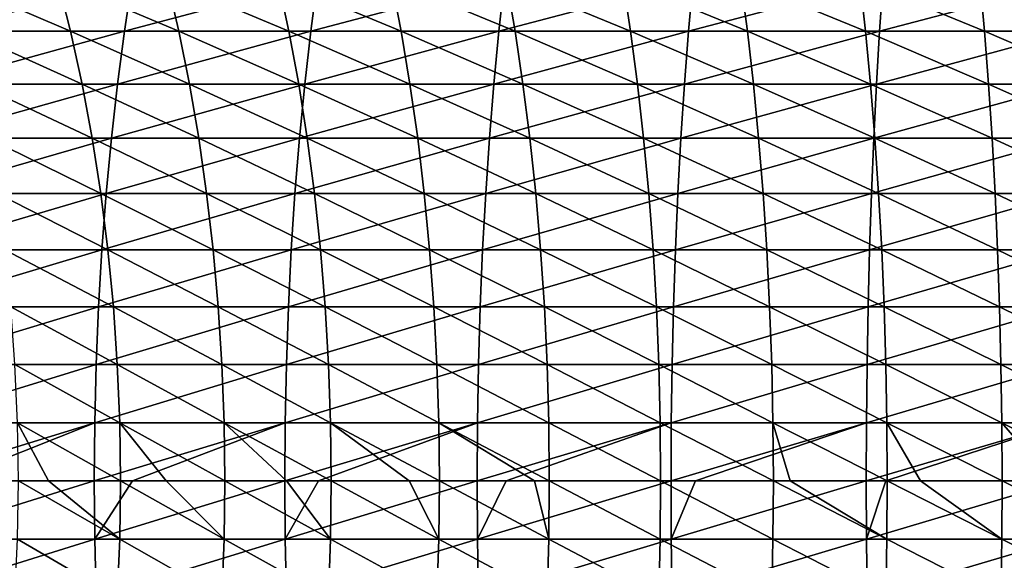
# Model space of a CAD drawing. Header units: metres. Extents: x -410 to 15, y -15 to 15.
# Tile 35 of 256: x -374.96 to -364.89, y -0.81 to 4.72. Entities that reach past the tile are written whole.
import ezdxf

# ---------------------------------------------------------------- set-up
doc = ezdxf.new("R2010")
doc.units = ezdxf.units.M
doc.layers.add('solid_508382', color=7, linetype='CONTINUOUS')

msp = doc.modelspace()

# ---------------------------------------------------------------- linework, layer by layer
at = {"layer": 'solid_508382'}
for points in [[(-375.776215, 4.600192, 159.934189), (-373.893097, 4.600192, 160.530365), (-373.81311, 5.125, 160.258926)], [(-375.685394, 5.125, 159.666183), (-375.776215, 4.600192, 159.934189), (-373.81311, 5.125, 160.258926)], [(-375.669647, 5.125, 140.265503), (-374.576752, 5.125, 140.873276), (-374.444214, 4.600192, 140.62326)], [(-375.527191, 4.600192, 140.021011), (-375.669647, 5.125, 140.265503), (-374.444214, 4.600192, 140.62326)], [(-374.576752, 5.125, 140.873276), (-373.460297, 5.125, 141.436661), (-373.337921, 4.600192, 141.181519)], [(-374.444214, 4.600192, 140.62326), (-374.576752, 5.125, 140.873276), (-373.337921, 4.600192, 141.181519)], [(-373.893097, 4.600192, 160.530365), (-371.987518, 4.600192, 161.050415), (-371.918518, 5.125, 160.775986)], [(-373.81311, 5.125, 160.258926), (-373.893097, 4.600192, 160.530365), (-371.918518, 5.125, 160.775986)], [(-373.460297, 5.125, 141.436661), (-372.322144, 5.125, 141.954727), (-372.210083, 4.600192, 141.69487)], [(-373.337921, 4.600192, 141.181519), (-373.460297, 5.125, 141.436661), (-372.210083, 4.600192, 141.69487)], [(-372.322144, 5.125, 141.954727), (-371.164062, 5.125, 142.426666), (-371.062561, 4.600192, 142.162521)], [(-372.210083, 4.600192, 141.69487), (-372.322144, 5.125, 141.954727), (-371.062561, 4.600192, 142.162521)], [(-371.987518, 4.600192, 161.050415), (-370.062622, 4.600192, 161.493484), (-370.0047, 5.125, 161.216507)], [(-371.918518, 5.125, 160.775986), (-371.987518, 4.600192, 161.050415), (-370.0047, 5.125, 161.216507)], [(-371.164062, 5.125, 142.426666), (-369.987976, 5.125, 142.8517), (-369.897156, 4.600192, 142.583679)], [(-371.062561, 4.600192, 142.162521), (-371.164062, 5.125, 142.426666), (-369.897156, 4.600192, 142.583679)], [(-370.062622, 4.600192, 161.493484), (-368.12149, 4.600192, 161.858887), (-368.074738, 5.125, 161.579788)], [(-370.0047, 5.125, 161.216507), (-370.062622, 4.600192, 161.493484), (-368.074738, 5.125, 161.579788)], [(-369.987976, 5.125, 142.8517), (-368.795776, 5.125, 143.229141), (-368.71579, 4.600192, 142.957703)], [(-369.897156, 4.600192, 142.583679), (-369.987976, 5.125, 142.8517), (-368.71579, 4.600192, 142.957703)], [(-368.795776, 5.125, 143.229141), (-367.589355, 5.125, 143.55838), (-367.520355, 4.600192, 143.283951)], [(-368.71579, 4.600192, 142.957703), (-368.795776, 5.125, 143.229141), (-367.520355, 4.600192, 143.283951)], [(-368.12149, 4.600192, 161.858887), (-366.167236, 4.600192, 162.145996), (-366.131714, 5.125, 161.865265)], [(-368.074738, 5.125, 161.579788), (-368.12149, 4.600192, 161.858887), (-366.131714, 5.125, 161.865265)], [(-367.589355, 5.125, 143.55838), (-366.370697, 5.125, 143.838898), (-366.312775, 4.600192, 143.561905)], [(-367.520355, 4.600192, 143.283951), (-367.589355, 5.125, 143.55838), (-366.312775, 4.600192, 143.561905)], [(-366.370697, 5.125, 143.838898), (-365.141754, 5.125, 144.070221), (-365.095001, 4.600192, 143.791138)], [(-366.312775, 4.600192, 143.561905), (-366.370697, 5.125, 143.838898), (-365.095001, 4.600192, 143.791138)], [(-366.167236, 4.600192, 162.145996), (-364.203003, 4.600192, 162.354385), (-364.178802, 5.125, 162.072449)], [(-366.131714, 5.125, 161.865265), (-366.167236, 4.600192, 162.145996), (-364.178802, 5.125, 162.072449)], [(-365.141754, 5.125, 144.070221), (-363.90448, 5.125, 144.251999), (-363.868988, 4.600192, 143.971268)], [(-365.095001, 4.600192, 143.791138), (-365.141754, 5.125, 144.070221), (-363.868988, 4.600192, 143.971268)], [(-375.857056, 4.059818, 160.172836), (-373.964294, 4.059818, 160.772079), (-373.893097, 4.600192, 160.530365)], [(-375.776215, 4.600192, 159.934189), (-375.857056, 4.059818, 160.172836), (-373.893097, 4.600192, 160.530365)], [(-375.527191, 4.600192, 140.021011), (-374.444214, 4.600192, 140.62326), (-374.326202, 4.059818, 140.40062)], [(-375.400299, 4.059818, 139.803299), (-375.527191, 4.600192, 140.021011), (-374.326202, 4.059818, 140.40062)], [(-374.444214, 4.600192, 140.62326), (-373.337921, 4.600192, 141.181519), (-373.228943, 4.059818, 140.954315)], [(-374.326202, 4.059818, 140.40062), (-374.444214, 4.600192, 140.62326), (-373.228943, 4.059818, 140.954315)], [(-373.964294, 4.059818, 160.772079), (-372.048981, 4.059818, 161.294785), (-371.987518, 4.600192, 161.050415)], [(-373.893097, 4.600192, 160.530365), (-373.964294, 4.059818, 160.772079), (-371.987518, 4.600192, 161.050415)], [(-373.337921, 4.600192, 141.181519), (-372.210083, 4.600192, 141.69487), (-372.110321, 4.059818, 141.463486)], [(-373.228943, 4.059818, 140.954315), (-373.337921, 4.600192, 141.181519), (-372.110321, 4.059818, 141.463486)], [(-372.210083, 4.600192, 141.69487), (-371.062561, 4.600192, 142.162521), (-370.972168, 4.059818, 141.927307)], [(-372.110321, 4.059818, 141.463486), (-372.210083, 4.600192, 141.69487), (-370.972168, 4.059818, 141.927307)], [(-372.048981, 4.059818, 161.294785), (-370.114197, 4.059818, 161.740128), (-370.062622, 4.600192, 161.493484)], [(-371.987518, 4.600192, 161.050415), (-372.048981, 4.059818, 161.294785), (-370.062622, 4.600192, 161.493484)], [(-371.062561, 4.600192, 142.162521), (-369.897156, 4.600192, 142.583679), (-369.816315, 4.059818, 142.345032)], [(-370.972168, 4.059818, 141.927307), (-371.062561, 4.600192, 142.162521), (-369.816315, 4.059818, 142.345032)], [(-370.114197, 4.059818, 161.740128), (-368.163116, 4.059818, 162.107407), (-368.12149, 4.600192, 161.858887)], [(-370.062622, 4.600192, 161.493484), (-370.114197, 4.059818, 161.740128), (-368.12149, 4.600192, 161.858887)], [(-369.897156, 4.600192, 142.583679), (-368.71579, 4.600192, 142.957703), (-368.644592, 4.059818, 142.715988)], [(-369.816315, 4.059818, 142.345032), (-369.897156, 4.600192, 142.583679), (-368.644592, 4.059818, 142.715988)], [(-368.71579, 4.600192, 142.957703), (-367.520355, 4.600192, 143.283951), (-367.458923, 4.059818, 143.039566)], [(-368.644592, 4.059818, 142.715988), (-368.71579, 4.600192, 142.957703), (-367.458923, 4.059818, 143.039566)], [(-368.163116, 4.059818, 162.107407), (-366.198822, 4.059818, 162.395996), (-366.167236, 4.600192, 162.145996)], [(-368.12149, 4.600192, 161.858887), (-368.163116, 4.059818, 162.107407), (-366.167236, 4.600192, 162.145996)], [(-367.520355, 4.600192, 143.283951), (-366.312775, 4.600192, 143.561905), (-366.2612, 4.059818, 143.315262)], [(-367.458923, 4.059818, 143.039566), (-367.520355, 4.600192, 143.283951), (-366.2612, 4.059818, 143.315262)], [(-366.312775, 4.600192, 143.561905), (-365.095001, 4.600192, 143.791138), (-365.053375, 4.059818, 143.542618)], [(-366.2612, 4.059818, 143.315262), (-366.312775, 4.600192, 143.561905), (-365.053375, 4.059818, 143.542618)], [(-366.198822, 4.059818, 162.395996), (-364.224548, 4.059818, 162.605438), (-364.203003, 4.600192, 162.354385)], [(-366.167236, 4.600192, 162.145996), (-366.198822, 4.059818, 162.395996), (-364.203003, 4.600192, 162.354385)], [(-365.095001, 4.600192, 143.791138), (-363.868988, 4.600192, 143.971268), (-363.837372, 4.059818, 143.721268)], [(-365.053375, 4.059818, 143.542618), (-365.095001, 4.600192, 143.791138), (-363.837372, 4.059818, 143.721268)], [(-375.927704, 3.505707, 160.381332), (-374.02652, 3.505707, 160.983231), (-373.964294, 4.059818, 160.772079)], [(-375.857056, 4.059818, 160.172836), (-375.927704, 3.505707, 160.381332), (-373.964294, 4.059818, 160.772079)], [(-375.400299, 4.059818, 139.803299), (-374.326202, 4.059818, 140.40062), (-374.223083, 3.505707, 140.206131)], [(-375.28949, 3.505707, 139.613098), (-375.400299, 4.059818, 139.803299), (-374.223083, 3.505707, 140.206131)], [(-374.326202, 4.059818, 140.40062), (-373.228943, 4.059818, 140.954315), (-373.133728, 3.505707, 140.755829)], [(-374.223083, 3.505707, 140.206131), (-374.326202, 4.059818, 140.40062), (-373.133728, 3.505707, 140.755829)], [(-374.02652, 3.505707, 160.983231), (-372.102661, 3.505707, 161.50827), (-372.048981, 4.059818, 161.294785)], [(-373.964294, 4.059818, 160.772079), (-374.02652, 3.505707, 160.983231), (-372.048981, 4.059818, 161.294785)], [(-373.228943, 4.059818, 140.954315), (-372.110321, 4.059818, 141.463486), (-372.023193, 3.505707, 141.261337)], [(-373.133728, 3.505707, 140.755829), (-373.228943, 4.059818, 140.954315), (-372.023193, 3.505707, 141.261337)], [(-372.110321, 4.059818, 141.463486), (-370.972168, 4.059818, 141.927307), (-370.893219, 3.505707, 141.721817)], [(-372.023193, 3.505707, 141.261337), (-372.110321, 4.059818, 141.463486), (-370.893219, 3.505707, 141.721817)], [(-372.102661, 3.505707, 161.50827), (-370.159271, 3.505707, 161.955612), (-370.114197, 4.059818, 161.740128)], [(-372.048981, 4.059818, 161.294785), (-372.102661, 3.505707, 161.50827), (-370.114197, 4.059818, 161.740128)], [(-370.972168, 4.059818, 141.927307), (-369.816315, 4.059818, 142.345032), (-369.745667, 3.505707, 142.136536)], [(-370.893219, 3.505707, 141.721817), (-370.972168, 4.059818, 141.927307), (-369.745667, 3.505707, 142.136536)], [(-370.159271, 3.505707, 161.955612), (-368.199463, 3.505707, 162.324509), (-368.163116, 4.059818, 162.107407)], [(-370.114197, 4.059818, 161.740128), (-370.159271, 3.505707, 161.955612), (-368.163116, 4.059818, 162.107407)], [(-369.816315, 4.059818, 142.345032), (-368.644592, 4.059818, 142.715988), (-368.582367, 3.505707, 142.504822)], [(-369.745667, 3.505707, 142.136536), (-369.816315, 4.059818, 142.345032), (-368.582367, 3.505707, 142.504822)], [(-368.644592, 4.059818, 142.715988), (-367.458923, 4.059818, 143.039566), (-367.405243, 3.505707, 142.82608)], [(-368.582367, 3.505707, 142.504822), (-368.644592, 4.059818, 142.715988), (-367.405243, 3.505707, 142.82608)], [(-368.199463, 3.505707, 162.324509), (-366.22644, 3.505707, 162.61438), (-366.198822, 4.059818, 162.395996)], [(-368.163116, 4.059818, 162.107407), (-368.199463, 3.505707, 162.324509), (-366.198822, 4.059818, 162.395996)], [(-367.458923, 4.059818, 143.039566), (-366.2612, 4.059818, 143.315262), (-366.216125, 3.505707, 143.099792)], [(-367.405243, 3.505707, 142.82608), (-367.458923, 4.059818, 143.039566), (-366.216125, 3.505707, 143.099792)], [(-366.2612, 4.059818, 143.315262), (-365.053375, 4.059818, 143.542618), (-365.016998, 3.505707, 143.325516)], [(-366.216125, 3.505707, 143.099792), (-366.2612, 4.059818, 143.315262), (-365.016998, 3.505707, 143.325516)], [(-366.22644, 3.505707, 162.61438), (-364.243378, 3.505707, 162.824768), (-364.224548, 4.059818, 162.605438)], [(-366.198822, 4.059818, 162.395996), (-366.22644, 3.505707, 162.61438), (-364.224548, 4.059818, 162.605438)], [(-365.053375, 4.059818, 143.542618), (-363.837372, 4.059818, 143.721268), (-363.809753, 3.505707, 143.502884)], [(-365.016998, 3.505707, 143.325516), (-365.053375, 4.059818, 143.542618), (-363.809753, 3.505707, 143.502884)], [(-375.987885, 2.939733, 160.55896), (-374.079498, 2.939733, 161.163132), (-374.02652, 3.505707, 160.983231)], [(-375.927704, 3.505707, 160.381332), (-375.987885, 2.939733, 160.55896), (-374.02652, 3.505707, 160.983231)], [(-375.28949, 3.505707, 139.613098), (-374.223083, 3.505707, 140.206131), (-374.135254, 2.939733, 140.040421)], [(-375.195068, 2.939733, 139.451065), (-375.28949, 3.505707, 139.613098), (-374.135254, 2.939733, 140.040421)], [(-374.223083, 3.505707, 140.206131), (-373.133728, 3.505707, 140.755829), (-373.052643, 2.939733, 140.586746)], [(-374.135254, 2.939733, 140.040421), (-374.223083, 3.505707, 140.206131), (-373.052643, 2.939733, 140.586746)], [(-374.079498, 2.939733, 161.163132), (-372.148376, 2.939733, 161.690155), (-372.102661, 3.505707, 161.50827)], [(-374.02652, 3.505707, 160.983231), (-374.079498, 2.939733, 161.163132), (-372.102661, 3.505707, 161.50827)], [(-373.133728, 3.505707, 140.755829), (-372.023193, 3.505707, 141.261337), (-371.948944, 2.939733, 141.089127)], [(-373.052643, 2.939733, 140.586746), (-373.133728, 3.505707, 140.755829), (-371.948944, 2.939733, 141.089127)], [(-372.148376, 2.939733, 161.690155), (-370.197662, 2.939733, 162.139175), (-370.159271, 3.505707, 161.955612)], [(-372.102661, 3.505707, 161.50827), (-372.148376, 2.939733, 161.690155), (-370.159271, 3.505707, 161.955612)], [(-372.023193, 3.505707, 141.261337), (-370.893219, 3.505707, 141.721817), (-370.825928, 2.939733, 141.546768)], [(-371.948944, 2.939733, 141.089127), (-372.023193, 3.505707, 141.261337), (-370.825928, 2.939733, 141.546768)], [(-370.893219, 3.505707, 141.721817), (-369.745667, 3.505707, 142.136536), (-369.685486, 2.939733, 141.958923)], [(-370.825928, 2.939733, 141.546768), (-370.893219, 3.505707, 141.721817), (-369.685486, 2.939733, 141.958923)], [(-370.197662, 2.939733, 162.139175), (-368.230469, 2.939733, 162.509476), (-368.199463, 3.505707, 162.324509)], [(-370.159271, 3.505707, 161.955612), (-370.197662, 2.939733, 162.139175), (-368.199463, 3.505707, 162.324509)], [(-369.745667, 3.505707, 142.136536), (-368.582367, 3.505707, 142.504822), (-368.529358, 2.939733, 142.324936)], [(-369.685486, 2.939733, 141.958923), (-369.745667, 3.505707, 142.136536), (-368.529358, 2.939733, 142.324936)], [(-368.582367, 3.505707, 142.504822), (-367.405243, 3.505707, 142.82608), (-367.359497, 2.939733, 142.644196)], [(-368.529358, 2.939733, 142.324936), (-368.582367, 3.505707, 142.504822), (-367.359497, 2.939733, 142.644196)], [(-368.230469, 2.939733, 162.509476), (-366.249969, 2.939733, 162.800446), (-366.22644, 3.505707, 162.61438)], [(-368.199463, 3.505707, 162.324509), (-368.230469, 2.939733, 162.509476), (-366.22644, 3.505707, 162.61438)], [(-367.405243, 3.505707, 142.82608), (-366.216125, 3.505707, 143.099792), (-366.177734, 2.939733, 142.916214)], [(-367.359497, 2.939733, 142.644196), (-367.405243, 3.505707, 142.82608), (-366.177734, 2.939733, 142.916214)], [(-366.249969, 2.939733, 162.800446), (-364.259399, 2.939733, 163.011627), (-364.243378, 3.505707, 162.824768)], [(-366.22644, 3.505707, 162.61438), (-366.249969, 2.939733, 162.800446), (-364.243378, 3.505707, 162.824768)], [(-366.216125, 3.505707, 143.099792), (-365.016998, 3.505707, 143.325516), (-364.986023, 2.939733, 143.140549)], [(-366.177734, 2.939733, 142.916214), (-366.216125, 3.505707, 143.099792), (-364.986023, 2.939733, 143.140549)], [(-365.016998, 3.505707, 143.325516), (-363.809753, 3.505707, 143.502884), (-363.786224, 2.939733, 143.316818)], [(-364.986023, 2.939733, 143.140549), (-365.016998, 3.505707, 143.325516), (-363.786224, 2.939733, 143.316818)], [(-376.037415, 2.363813, 160.705109), (-374.123108, 2.363813, 161.311157), (-374.079498, 2.939733, 161.163132)], [(-375.987885, 2.939733, 160.55896), (-376.037415, 2.363813, 160.705109), (-374.079498, 2.939733, 161.163132)], [(-375.195068, 2.939733, 139.451065), (-374.135254, 2.939733, 140.040421), (-374.062988, 2.363813, 139.904083)], [(-375.117371, 2.363813, 139.317734), (-375.195068, 2.939733, 139.451065), (-374.062988, 2.363813, 139.904083)], [(-374.135254, 2.939733, 140.040421), (-373.052643, 2.939733, 140.586746), (-372.985901, 2.363813, 140.447601)], [(-374.062988, 2.363813, 139.904083), (-374.135254, 2.939733, 140.040421), (-372.985901, 2.363813, 140.447601)], [(-374.123108, 2.363813, 161.311157), (-372.186005, 2.363813, 161.839813), (-372.148376, 2.939733, 161.690155)], [(-374.079498, 2.939733, 161.163132), (-374.123108, 2.363813, 161.311157), (-372.148376, 2.939733, 161.690155)], [(-373.052643, 2.939733, 140.586746), (-371.948944, 2.939733, 141.089127), (-371.887848, 2.363813, 140.947418)], [(-372.985901, 2.363813, 140.447601), (-373.052643, 2.939733, 140.586746), (-371.887848, 2.363813, 140.947418)], [(-372.186005, 2.363813, 161.839813), (-370.229248, 2.363813, 162.290222), (-370.197662, 2.939733, 162.139175)], [(-372.148376, 2.939733, 161.690155), (-372.186005, 2.363813, 161.839813), (-370.197662, 2.939733, 162.139175)], [(-371.948944, 2.939733, 141.089127), (-370.825928, 2.939733, 141.546768), (-370.770599, 2.363813, 141.40271)], [(-371.887848, 2.363813, 140.947418), (-371.948944, 2.939733, 141.089127), (-370.770599, 2.363813, 141.40271)], [(-370.825928, 2.939733, 141.546768), (-369.685486, 2.939733, 141.958923), (-369.635956, 2.363813, 141.812759)], [(-370.770599, 2.363813, 141.40271), (-370.825928, 2.939733, 141.546768), (-369.635956, 2.363813, 141.812759)], [(-370.229248, 2.363813, 162.290222), (-368.255951, 2.363813, 162.661667), (-368.230469, 2.939733, 162.509476)], [(-370.197662, 2.939733, 162.139175), (-370.229248, 2.363813, 162.290222), (-368.230469, 2.939733, 162.509476)], [(-369.685486, 2.939733, 141.958923), (-368.529358, 2.939733, 142.324936), (-368.485748, 2.363813, 142.176895)], [(-369.635956, 2.363813, 141.812759), (-369.685486, 2.939733, 141.958923), (-368.485748, 2.363813, 142.176895)], [(-368.529358, 2.939733, 142.324936), (-367.359497, 2.939733, 142.644196), (-367.321869, 2.363813, 142.494537)], [(-368.485748, 2.363813, 142.176895), (-368.529358, 2.939733, 142.324936), (-367.321869, 2.363813, 142.494537)], [(-368.255951, 2.363813, 162.661667), (-366.269348, 2.363813, 162.953537), (-366.249969, 2.939733, 162.800446)], [(-368.230469, 2.939733, 162.509476), (-368.255951, 2.363813, 162.661667), (-366.249969, 2.939733, 162.800446)], [(-367.359497, 2.939733, 142.644196), (-366.177734, 2.939733, 142.916214), (-366.146149, 2.363813, 142.765167)], [(-367.321869, 2.363813, 142.494537), (-367.359497, 2.939733, 142.644196), (-366.146149, 2.363813, 142.765167)], [(-366.269348, 2.363813, 162.953537), (-364.272583, 2.363813, 163.165375), (-364.259399, 2.939733, 163.011627)], [(-366.249969, 2.939733, 162.800446), (-366.269348, 2.363813, 162.953537), (-364.259399, 2.939733, 163.011627)], [(-366.177734, 2.939733, 142.916214), (-364.986023, 2.939733, 143.140549), (-364.96051, 2.363813, 142.988342)], [(-366.146149, 2.363813, 142.765167), (-366.177734, 2.939733, 142.916214), (-364.96051, 2.363813, 142.988342)], [(-364.986023, 2.939733, 143.140549), (-363.786224, 2.939733, 143.316818), (-363.766876, 2.363813, 143.163712)], [(-364.96051, 2.363813, 142.988342), (-364.986023, 2.939733, 143.140549), (-363.766876, 2.363813, 143.163712)], [(-376.076111, 1.779894, 160.819305), (-374.157196, 1.779894, 161.426819), (-374.123108, 2.363813, 161.311157)], [(-376.037415, 2.363813, 160.705109), (-376.076111, 1.779894, 160.819305), (-374.123108, 2.363813, 161.311157)], [(-375.117371, 2.363813, 139.317734), (-374.062988, 2.363813, 139.904083), (-374.0065, 1.779894, 139.797546)], [(-375.056671, 1.779894, 139.213547), (-375.117371, 2.363813, 139.317734), (-374.0065, 1.779894, 139.797546)], [(-374.157196, 1.779894, 161.426819), (-372.215424, 1.779894, 161.956741), (-372.186005, 2.363813, 161.839813)], [(-374.123108, 2.363813, 161.311157), (-374.157196, 1.779894, 161.426819), (-372.186005, 2.363813, 161.839813)], [(-374.062988, 2.363813, 139.904083), (-372.985901, 2.363813, 140.447601), (-372.933746, 1.779894, 140.338882)], [(-374.0065, 1.779894, 139.797546), (-374.062988, 2.363813, 139.904083), (-372.933746, 1.779894, 140.338882)], [(-372.985901, 2.363813, 140.447601), (-371.887848, 2.363813, 140.947418), (-371.840088, 1.779894, 140.8367)], [(-372.933746, 1.779894, 140.338882), (-372.985901, 2.363813, 140.447601), (-371.840088, 1.779894, 140.8367)], [(-372.215424, 1.779894, 161.956741), (-370.253937, 1.779894, 162.408249), (-370.229248, 2.363813, 162.290222)], [(-372.186005, 2.363813, 161.839813), (-372.215424, 1.779894, 161.956741), (-370.229248, 2.363813, 162.290222)], [(-371.887848, 2.363813, 140.947418), (-370.770599, 2.363813, 141.40271), (-370.727325, 1.779894, 141.290161)], [(-371.840088, 1.779894, 140.8367), (-371.887848, 2.363813, 140.947418), (-370.727325, 1.779894, 141.290161)], [(-370.770599, 2.363813, 141.40271), (-369.635956, 2.363813, 141.812759), (-369.59726, 1.779894, 141.698578)], [(-370.727325, 1.779894, 141.290161), (-370.770599, 2.363813, 141.40271), (-369.59726, 1.779894, 141.698578)], [(-370.253937, 1.779894, 162.408249), (-368.275879, 1.779894, 162.780579), (-368.255951, 2.363813, 162.661667)], [(-370.229248, 2.363813, 162.290222), (-370.253937, 1.779894, 162.408249), (-368.255951, 2.363813, 162.661667)], [(-369.635956, 2.363813, 141.812759), (-368.485748, 2.363813, 142.176895), (-368.451691, 1.779894, 142.061249)], [(-369.59726, 1.779894, 141.698578), (-369.635956, 2.363813, 141.812759), (-368.451691, 1.779894, 142.061249)], [(-368.485748, 2.363813, 142.176895), (-367.321869, 2.363813, 142.494537), (-367.29248, 1.779894, 142.377609)], [(-368.451691, 1.779894, 142.061249), (-368.485748, 2.363813, 142.176895), (-367.29248, 1.779894, 142.377609)], [(-368.275879, 1.779894, 162.780579), (-366.284454, 1.779894, 163.073166), (-366.269348, 2.363813, 162.953537)], [(-368.255951, 2.363813, 162.661667), (-368.275879, 1.779894, 162.780579), (-366.269348, 2.363813, 162.953537)], [(-367.321869, 2.363813, 142.494537), (-366.146149, 2.363813, 142.765167), (-366.12149, 1.779894, 142.647156)], [(-367.29248, 1.779894, 142.377609), (-367.321869, 2.363813, 142.494537), (-366.12149, 1.779894, 142.647156)], [(-366.284454, 1.779894, 163.073166), (-364.282898, 1.779894, 163.285507), (-364.272583, 2.363813, 163.165375)], [(-366.269348, 2.363813, 162.953537), (-366.284454, 1.779894, 163.073166), (-364.272583, 2.363813, 163.165375)], [(-366.146149, 2.363813, 142.765167), (-364.96051, 2.363813, 142.988342), (-364.940613, 1.779894, 142.869431)], [(-366.12149, 1.779894, 142.647156), (-366.146149, 2.363813, 142.765167), (-364.940613, 1.779894, 142.869431)], [(-364.96051, 2.363813, 142.988342), (-363.766876, 2.363813, 143.163712), (-363.75174, 1.779894, 143.044098)], [(-364.940613, 1.779894, 142.869431), (-364.96051, 2.363813, 142.988342), (-363.75174, 1.779894, 143.044098)], [(-376.103851, 1.189952, 160.901138), (-374.18161, 1.189952, 161.509705), (-374.157196, 1.779894, 161.426819)], [(-376.076111, 1.779894, 160.819305), (-376.103851, 1.189952, 160.901138), (-374.157196, 1.779894, 161.426819)], [(-375.056671, 1.779894, 139.213547), (-374.0065, 1.779894, 139.797546), (-373.966034, 1.189952, 139.721207)], [(-375.013153, 1.189952, 139.138885), (-375.056671, 1.779894, 139.213547), (-373.966034, 1.189952, 139.721207)], [(-374.18161, 1.189952, 161.509705), (-372.236481, 1.189952, 162.040558), (-372.215424, 1.779894, 161.956741)], [(-374.157196, 1.779894, 161.426819), (-374.18161, 1.189952, 161.509705), (-372.215424, 1.779894, 161.956741)], [(-374.0065, 1.779894, 139.797546), (-372.933746, 1.779894, 140.338882), (-372.896362, 1.189952, 140.260971)], [(-373.966034, 1.189952, 139.721207), (-374.0065, 1.779894, 139.797546), (-372.896362, 1.189952, 140.260971)], [(-372.933746, 1.779894, 140.338882), (-371.840088, 1.779894, 140.8367), (-371.805878, 1.189952, 140.757339)], [(-372.896362, 1.189952, 140.260971), (-372.933746, 1.779894, 140.338882), (-371.805878, 1.189952, 140.757339)], [(-372.236481, 1.189952, 162.040558), (-370.271606, 1.189952, 162.492828), (-370.253937, 1.779894, 162.408249)], [(-372.215424, 1.779894, 161.956741), (-372.236481, 1.189952, 162.040558), (-370.253937, 1.779894, 162.408249)], [(-371.840088, 1.779894, 140.8367), (-370.727325, 1.779894, 141.290161), (-370.69635, 1.189952, 141.209503)], [(-371.805878, 1.189952, 140.757339), (-371.840088, 1.779894, 140.8367), (-370.69635, 1.189952, 141.209503)], [(-370.727325, 1.779894, 141.290161), (-369.59726, 1.779894, 141.698578), (-369.569519, 1.189952, 141.61673)], [(-370.69635, 1.189952, 141.209503), (-370.727325, 1.779894, 141.290161), (-369.569519, 1.189952, 141.61673)], [(-370.271606, 1.189952, 162.492828), (-368.290161, 1.189952, 162.865814), (-368.275879, 1.779894, 162.780579)], [(-370.253937, 1.779894, 162.408249), (-370.271606, 1.189952, 162.492828), (-368.275879, 1.779894, 162.780579)], [(-369.59726, 1.779894, 141.698578), (-368.451691, 1.779894, 142.061249), (-368.427277, 1.189952, 141.978363)], [(-369.569519, 1.189952, 141.61673), (-369.59726, 1.779894, 141.698578), (-368.427277, 1.189952, 141.978363)], [(-368.451691, 1.779894, 142.061249), (-367.29248, 1.779894, 142.377609), (-367.271393, 1.189952, 142.293808)], [(-368.427277, 1.189952, 141.978363), (-368.451691, 1.779894, 142.061249), (-367.271393, 1.189952, 142.293808)], [(-368.290161, 1.189952, 162.865814), (-366.295319, 1.189952, 163.15889), (-366.284454, 1.779894, 163.073166)], [(-368.275879, 1.779894, 162.780579), (-368.290161, 1.189952, 162.865814), (-366.284454, 1.779894, 163.073166)], [(-367.29248, 1.779894, 142.377609), (-366.12149, 1.779894, 142.647156), (-366.10379, 1.189952, 142.562576)], [(-367.271393, 1.189952, 142.293808), (-367.29248, 1.779894, 142.377609), (-366.10379, 1.189952, 142.562576)], [(-366.295319, 1.189952, 163.15889), (-364.290283, 1.189952, 163.371597), (-364.282898, 1.779894, 163.285507)], [(-366.284454, 1.779894, 163.073166), (-366.295319, 1.189952, 163.15889), (-364.282898, 1.779894, 163.285507)], [(-366.12149, 1.779894, 142.647156), (-364.940613, 1.779894, 142.869431), (-364.926331, 1.189952, 142.78421)], [(-366.10379, 1.189952, 142.562576), (-366.12149, 1.779894, 142.647156), (-364.926331, 1.189952, 142.78421)], [(-364.940613, 1.779894, 142.869431), (-363.75174, 1.779894, 143.044098), (-363.740906, 1.189952, 142.958374)], [(-364.926331, 1.189952, 142.78421), (-364.940613, 1.779894, 142.869431), (-363.740906, 1.189952, 142.958374)], [(-376.120514, 0.595985, 160.950363), (-374.196289, 0.595985, 161.559555), (-374.18161, 1.189952, 161.509705)], [(-376.103851, 1.189952, 160.901138), (-376.120514, 0.595985, 160.950363), (-374.18161, 1.189952, 161.509705)], [(-375.013153, 1.189952, 139.138885), (-373.966034, 1.189952, 139.721207), (-373.941711, 0.595985, 139.675293)], [(-374.987, 0.595985, 139.093994), (-375.013153, 1.189952, 139.138885), (-373.941711, 0.595985, 139.675293)], [(-374.196289, 0.595985, 161.559555), (-372.249176, 0.595985, 162.090942), (-372.236481, 1.189952, 162.040558)], [(-374.18161, 1.189952, 161.509705), (-374.196289, 0.595985, 161.559555), (-372.236481, 1.189952, 162.040558)], [(-373.966034, 1.189952, 139.721207), (-372.896362, 1.189952, 140.260971), (-372.873901, 0.595985, 140.214127)], [(-373.941711, 0.595985, 139.675293), (-373.966034, 1.189952, 139.721207), (-372.873901, 0.595985, 140.214127)], [(-372.896362, 1.189952, 140.260971), (-371.805878, 1.189952, 140.757339), (-371.785309, 0.595985, 140.709625)], [(-372.873901, 0.595985, 140.214127), (-372.896362, 1.189952, 140.260971), (-371.785309, 0.595985, 140.709625)], [(-372.249176, 0.595985, 162.090942), (-370.282257, 0.595985, 162.543701), (-370.271606, 1.189952, 162.492828)], [(-372.236481, 1.189952, 162.040558), (-372.249176, 0.595985, 162.090942), (-370.271606, 1.189952, 162.492828)], [(-371.805878, 1.189952, 140.757339), (-370.69635, 1.189952, 141.209503), (-370.677704, 0.595985, 141.160995)], [(-371.785309, 0.595985, 140.709625), (-371.805878, 1.189952, 140.757339), (-370.677704, 0.595985, 141.160995)], [(-370.69635, 1.189952, 141.209503), (-369.569519, 1.189952, 141.61673), (-369.552856, 0.595985, 141.567505)], [(-370.677704, 0.595985, 141.160995), (-370.69635, 1.189952, 141.209503), (-369.552856, 0.595985, 141.567505)], [(-370.282257, 0.595985, 162.543701), (-368.298737, 0.595985, 162.917068), (-368.290161, 1.189952, 162.865814)], [(-370.271606, 1.189952, 162.492828), (-370.282257, 0.595985, 162.543701), (-368.290161, 1.189952, 162.865814)], [(-369.569519, 1.189952, 141.61673), (-368.427277, 1.189952, 141.978363), (-368.412567, 0.595985, 141.928513)], [(-369.552856, 0.595985, 141.567505), (-369.569519, 1.189952, 141.61673), (-368.412567, 0.595985, 141.928513)], [(-368.427277, 1.189952, 141.978363), (-367.271393, 1.189952, 142.293808), (-367.258728, 0.595985, 142.243408)], [(-368.412567, 0.595985, 141.928513), (-368.427277, 1.189952, 141.978363), (-367.258728, 0.595985, 142.243408)], [(-368.298737, 0.595985, 162.917068), (-366.301819, 0.595985, 163.210449), (-366.295319, 1.189952, 163.15889)], [(-368.290161, 1.189952, 162.865814), (-368.298737, 0.595985, 162.917068), (-366.295319, 1.189952, 163.15889)], [(-367.271393, 1.189952, 142.293808), (-366.10379, 1.189952, 142.562576), (-366.09314, 0.595985, 142.511703)], [(-367.258728, 0.595985, 142.243408), (-367.271393, 1.189952, 142.293808), (-366.09314, 0.595985, 142.511703)], [(-366.301819, 0.595985, 163.210449), (-364.294739, 0.595985, 163.42337), (-364.290283, 1.189952, 163.371597)], [(-366.295319, 1.189952, 163.15889), (-366.301819, 0.595985, 163.210449), (-364.290283, 1.189952, 163.371597)], [(-366.10379, 1.189952, 142.562576), (-364.926331, 1.189952, 142.78421), (-364.917755, 0.595985, 142.732956)], [(-366.09314, 0.595985, 142.511703), (-366.10379, 1.189952, 142.562576), (-364.917755, 0.595985, 142.732956)], [(-364.926331, 1.189952, 142.78421), (-363.740906, 1.189952, 142.958374), (-363.734406, 0.595985, 142.906815)], [(-364.917755, 0.595985, 142.732956), (-364.926331, 1.189952, 142.78421), (-363.734406, 0.595985, 142.906815)], [(-376.126099, 0, 160.966782), (-375.690765, 0, 161.112076), (-374.196289, 0.595985, 161.559555)], [(-376.120514, 0.595985, 160.950363), (-376.126099, 0, 160.966782), (-374.196289, 0.595985, 161.559555)], [(-375.690765, 0, 161.112076), (-374.201202, 0, 161.576187), (-374.196289, 0.595985, 161.559555)], [(-374.987, 0.595985, 139.093994), (-373.941711, 0.595985, 139.675293), (-373.933563, 0, 139.659958)], [(-374.668976, 0, 139.25676), (-374.987, 0.595985, 139.093994), (-373.933563, 0, 139.659958)], [(-374.668976, 0, 139.25676), (-374.978271, 0, 139.07901), (-374.987, 0.595985, 139.093994)], [(-374.201202, 0, 161.576187), (-373.809662, 0, 161.689819), (-372.249176, 0.595985, 162.090942)], [(-374.196289, 0.595985, 161.559555), (-374.201202, 0, 161.576187), (-372.249176, 0.595985, 162.090942)], [(-373.941711, 0.595985, 139.675293), (-372.873901, 0.595985, 140.214127), (-372.866394, 0, 140.198486)], [(-373.466553, 0, 139.902267), (-373.941711, 0.595985, 139.675293), (-372.866394, 0, 140.198486)], [(-373.466553, 0, 139.902267), (-373.933563, 0, 139.659958), (-373.941711, 0.595985, 139.675293)], [(-373.809662, 0, 161.689819), (-372.253387, 0, 162.107758), (-372.249176, 0.595985, 162.090942)], [(-372.873901, 0.595985, 140.214127), (-371.785309, 0.595985, 140.709625), (-371.778442, 0, 140.693695)], [(-372.235779, 0, 140.491943), (-372.873901, 0.595985, 140.214127), (-371.778442, 0, 140.693695)], [(-372.235779, 0, 140.491943), (-372.866394, 0, 140.198486), (-372.873901, 0.595985, 140.214127)], [(-372.253387, 0, 162.107758), (-371.907349, 0, 162.193466), (-370.282257, 0.595985, 162.543701)], [(-372.249176, 0.595985, 162.090942), (-372.253387, 0, 162.107758), (-370.282257, 0.595985, 162.543701)], [(-371.907349, 0, 162.193466), (-370.285797, 0, 162.560669), (-370.282257, 0.595985, 162.543701)], [(-371.785309, 0.595985, 140.709625), (-370.677704, 0.595985, 141.160995), (-370.671478, 0, 141.144806)], [(-370.979279, 0, 141.024567), (-371.785309, 0.595985, 140.709625), (-370.671478, 0, 141.144806)], [(-370.979279, 0, 141.024567), (-371.778442, 0, 140.693695), (-371.785309, 0.595985, 140.709625)], [(-370.677704, 0.595985, 141.160995), (-369.552856, 0.595985, 141.567505), (-369.547272, 0, 141.551086)], [(-369.699677, 0, 141.498993), (-370.677704, 0.595985, 141.160995), (-369.547272, 0, 141.551086)], [(-369.699677, 0, 141.498993), (-370.671478, 0, 141.144806), (-370.677704, 0.595985, 141.160995)], [(-370.285797, 0, 162.560669), (-369.986786, 0, 162.622253), (-368.298737, 0.595985, 162.917068)], [(-370.282257, 0.595985, 162.543701), (-370.285797, 0, 162.560669), (-368.298737, 0.595985, 162.917068)], [(-369.986786, 0, 162.622253), (-368.301605, 0, 162.934158), (-368.298737, 0.595985, 162.917068)], [(-369.552856, 0.595985, 141.567505), (-368.412567, 0.595985, 141.928513), (-368.407684, 0, 141.91188)], [(-369.547272, 0, 141.551086), (-369.552856, 0.595985, 141.567505), (-368.407684, 0, 141.91188)], [(-368.412567, 0.595985, 141.928513), (-367.258728, 0.595985, 142.243408), (-367.254486, 0, 142.226593)], [(-368.407684, 0, 141.91188), (-368.412567, 0.595985, 141.928513), (-367.254486, 0, 142.226593)], [(-368.301605, 0, 162.934158), (-368.050934, 0, 162.97551), (-366.301819, 0.595985, 163.210449)], [(-368.298737, 0.595985, 162.917068), (-368.301605, 0, 162.934158), (-366.301819, 0.595985, 163.210449)], [(-368.050934, 0, 162.97551), (-366.303986, 0, 163.227646), (-366.301819, 0.595985, 163.210449)], [(-367.258728, 0.595985, 142.243408), (-366.09314, 0.595985, 142.511703), (-366.0896, 0, 142.494736)], [(-367.08197, 0, 142.269424), (-367.258728, 0.595985, 142.243408), (-366.0896, 0, 142.494736)], [(-367.08197, 0, 142.269424), (-367.254486, 0, 142.226593), (-367.258728, 0.595985, 142.243408)], [(-366.303986, 0, 163.227646), (-366.102692, 0, 163.252686), (-364.294739, 0.595985, 163.42337)], [(-366.301819, 0.595985, 163.210449), (-366.303986, 0, 163.227646), (-364.294739, 0.595985, 163.42337)], [(-366.102692, 0, 163.252686), (-364.296234, 0, 163.440659), (-364.294739, 0.595985, 163.42337)], [(-366.09314, 0.595985, 142.511703), (-364.917755, 0.595985, 142.732956), (-364.914886, 0, 142.715851)], [(-365.749359, 0, 142.563812), (-366.09314, 0.595985, 142.511703), (-364.914886, 0, 142.715851)], [(-365.749359, 0, 142.563812), (-366.0896, 0, 142.494736), (-366.09314, 0.595985, 142.511703)], [(-364.917755, 0.595985, 142.732956), (-363.734406, 0.595985, 142.906815), (-363.732208, 0, 142.889603)], [(-364.404663, 0, 142.796768), (-364.917755, 0.595985, 142.732956), (-363.732208, 0, 142.889603)], [(-364.404663, 0, 142.796768), (-364.914886, 0, 142.715851), (-364.917755, 0.595985, 142.732956)], [(-376.120514, -0.595985, 160.950363), (-374.201202, 0, 161.576187), (-375.690765, 0, 161.112076)], [(-376.120514, -0.595985, 160.950363), (-374.196289, -0.595985, 161.559555), (-374.201202, 0, 161.576187)], [(-374.196289, -0.595985, 161.559555), (-373.809662, 0, 161.689819), (-374.201202, 0, 161.576187)], [(-374.196289, -0.595985, 161.559555), (-372.253387, 0, 162.107758), (-373.809662, 0, 161.689819)], [(-372.249176, -0.595985, 162.090942), (-370.285797, 0, 162.560669), (-371.907349, 0, 162.193466)], [(-372.249176, -0.595985, 162.090942), (-370.282257, -0.595985, 162.543701), (-370.285797, 0, 162.560669)], [(-370.282257, -0.595985, 162.543701), (-369.986786, 0, 162.622253), (-370.285797, 0, 162.560669)], [(-370.282257, -0.595985, 162.543701), (-368.301605, 0, 162.934158), (-369.986786, 0, 162.622253)], [(-370.282257, -0.595985, 162.543701), (-368.298737, -0.595985, 162.917068), (-368.301605, 0, 162.934158)], [(-368.298737, -0.595985, 162.917068), (-368.050934, 0, 162.97551), (-368.301605, 0, 162.934158)], [(-368.298737, -0.595985, 162.917068), (-366.303986, 0, 163.227646), (-368.050934, 0, 162.97551)], [(-368.298737, -0.595985, 162.917068), (-366.301819, -0.595985, 163.210449), (-366.303986, 0, 163.227646)], [(-366.301819, -0.595985, 163.210449), (-366.102692, 0, 163.252686), (-366.303986, 0, 163.227646)], [(-366.301819, -0.595985, 163.210449), (-364.296234, 0, 163.440659), (-366.102692, 0, 163.252686)], [(-366.301819, -0.595985, 163.210449), (-364.294739, -0.595985, 163.42337), (-364.296234, 0, 163.440659)], [(-374.987, -0.595985, 139.093994), (-374.978271, 0, 139.07901), (-373.941711, -0.595985, 139.675293)], [(-373.941711, -0.595985, 139.675293), (-374.978271, 0, 139.07901), (-374.668976, 0, 139.25676)], [(-373.941711, -0.595985, 139.675293), (-374.668976, 0, 139.25676), (-373.933563, 0, 139.659958)], [(-374.196289, -0.595985, 161.559555), (-372.249176, -0.595985, 162.090942), (-372.253387, 0, 162.107758)], [(-373.941711, -0.595985, 139.675293), (-373.933563, 0, 139.659958), (-372.873901, -0.595985, 140.214127)], [(-372.873901, -0.595985, 140.214127), (-373.933563, 0, 139.659958), (-373.466553, 0, 139.902267)], [(-372.873901, -0.595985, 140.214127), (-373.466553, 0, 139.902267), (-372.866394, 0, 140.198486)], [(-372.873901, -0.595985, 140.214127), (-372.866394, 0, 140.198486), (-371.785309, -0.595985, 140.709625)], [(-371.785309, -0.595985, 140.709625), (-372.866394, 0, 140.198486), (-372.235779, 0, 140.491943)], [(-372.249176, -0.595985, 162.090942), (-371.907349, 0, 162.193466), (-372.253387, 0, 162.107758)], [(-371.785309, -0.595985, 140.709625), (-372.235779, 0, 140.491943), (-371.778442, 0, 140.693695)], [(-371.785309, -0.595985, 140.709625), (-371.778442, 0, 140.693695), (-370.677704, -0.595985, 141.160995)], [(-370.677704, -0.595985, 141.160995), (-371.778442, 0, 140.693695), (-370.979279, 0, 141.024567)], [(-370.677704, -0.595985, 141.160995), (-370.979279, 0, 141.024567), (-370.671478, 0, 141.144806)], [(-370.677704, -0.595985, 141.160995), (-370.671478, 0, 141.144806), (-369.552856, -0.595985, 141.567505)], [(-369.552856, -0.595985, 141.567505), (-370.671478, 0, 141.144806), (-369.699677, 0, 141.498993)], [(-369.552856, -0.595985, 141.567505), (-369.699677, 0, 141.498993), (-369.547272, 0, 141.551086)], [(-369.552856, -0.595985, 141.567505), (-369.547272, 0, 141.551086), (-368.412567, -0.595985, 141.928513)], [(-368.412567, -0.595985, 141.928513), (-369.547272, 0, 141.551086), (-368.407684, 0, 141.91188)], [(-368.412567, -0.595985, 141.928513), (-368.407684, 0, 141.91188), (-367.258728, -0.595985, 142.243408)], [(-367.258728, -0.595985, 142.243408), (-368.407684, 0, 141.91188), (-367.254486, 0, 142.226593)], [(-367.258728, -0.595985, 142.243408), (-367.254486, 0, 142.226593), (-366.09314, -0.595985, 142.511703)], [(-366.09314, -0.595985, 142.511703), (-367.254486, 0, 142.226593), (-367.08197, 0, 142.269424)], [(-366.09314, -0.595985, 142.511703), (-367.08197, 0, 142.269424), (-366.0896, 0, 142.494736)], [(-366.09314, -0.595985, 142.511703), (-366.0896, 0, 142.494736), (-364.917755, -0.595985, 142.732956)], [(-364.917755, -0.595985, 142.732956), (-366.0896, 0, 142.494736), (-365.749359, 0, 142.563812)], [(-364.917755, -0.595985, 142.732956), (-365.749359, 0, 142.563812), (-364.914886, 0, 142.715851)], [(-364.917755, -0.595985, 142.732956), (-364.914886, 0, 142.715851), (-363.734406, -0.595985, 142.906815)], [(-363.734406, -0.595985, 142.906815), (-364.914886, 0, 142.715851), (-364.404663, 0, 142.796768)], [(-376.120514, -0.595985, 160.950363), (-376.103851, -1.189952, 160.901138), (-374.196289, -0.595985, 161.559555)], [(-376.103851, -1.189952, 160.901138), (-374.18161, -1.189952, 161.509705), (-374.196289, -0.595985, 161.559555)], [(-375.013153, -1.189952, 139.138885), (-374.987, -0.595985, 139.093994), (-373.966034, -1.189952, 139.721207)], [(-374.987, -0.595985, 139.093994), (-373.941711, -0.595985, 139.675293), (-373.966034, -1.189952, 139.721207)], [(-374.196289, -0.595985, 161.559555), (-374.18161, -1.189952, 161.509705), (-372.249176, -0.595985, 162.090942)], [(-374.18161, -1.189952, 161.509705), (-372.236481, -1.189952, 162.040558), (-372.249176, -0.595985, 162.090942)], [(-373.966034, -1.189952, 139.721207), (-373.941711, -0.595985, 139.675293), (-372.896362, -1.189952, 140.260971)], [(-373.941711, -0.595985, 139.675293), (-372.873901, -0.595985, 140.214127), (-372.896362, -1.189952, 140.260971)], [(-372.896362, -1.189952, 140.260971), (-372.873901, -0.595985, 140.214127), (-371.805878, -1.189952, 140.757339)], [(-372.873901, -0.595985, 140.214127), (-371.785309, -0.595985, 140.709625), (-371.805878, -1.189952, 140.757339)], [(-372.249176, -0.595985, 162.090942), (-372.236481, -1.189952, 162.040558), (-370.282257, -0.595985, 162.543701)], [(-372.236481, -1.189952, 162.040558), (-370.271606, -1.189952, 162.492828), (-370.282257, -0.595985, 162.543701)], [(-371.805878, -1.189952, 140.757339), (-371.785309, -0.595985, 140.709625), (-370.69635, -1.189952, 141.209503)], [(-371.785309, -0.595985, 140.709625), (-370.677704, -0.595985, 141.160995), (-370.69635, -1.189952, 141.209503)], [(-370.69635, -1.189952, 141.209503), (-370.677704, -0.595985, 141.160995), (-369.569519, -1.189952, 141.61673)], [(-370.677704, -0.595985, 141.160995), (-369.552856, -0.595985, 141.567505), (-369.569519, -1.189952, 141.61673)], [(-370.282257, -0.595985, 162.543701), (-370.271606, -1.189952, 162.492828), (-368.298737, -0.595985, 162.917068)], [(-370.271606, -1.189952, 162.492828), (-368.290161, -1.189952, 162.865814), (-368.298737, -0.595985, 162.917068)], [(-369.569519, -1.189952, 141.61673), (-369.552856, -0.595985, 141.567505), (-368.427277, -1.189952, 141.978363)], [(-369.552856, -0.595985, 141.567505), (-368.412567, -0.595985, 141.928513), (-368.427277, -1.189952, 141.978363)], [(-368.427277, -1.189952, 141.978363), (-368.412567, -0.595985, 141.928513), (-367.271393, -1.189952, 142.293808)], [(-368.412567, -0.595985, 141.928513), (-367.258728, -0.595985, 142.243408), (-367.271393, -1.189952, 142.293808)], [(-368.298737, -0.595985, 162.917068), (-368.290161, -1.189952, 162.865814), (-366.301819, -0.595985, 163.210449)], [(-368.290161, -1.189952, 162.865814), (-366.295319, -1.189952, 163.15889), (-366.301819, -0.595985, 163.210449)], [(-367.271393, -1.189952, 142.293808), (-367.258728, -0.595985, 142.243408), (-366.10379, -1.189952, 142.562576)], [(-367.258728, -0.595985, 142.243408), (-366.09314, -0.595985, 142.511703), (-366.10379, -1.189952, 142.562576)], [(-366.301819, -0.595985, 163.210449), (-366.295319, -1.189952, 163.15889), (-364.294739, -0.595985, 163.42337)], [(-366.295319, -1.189952, 163.15889), (-364.290283, -1.189952, 163.371597), (-364.294739, -0.595985, 163.42337)], [(-366.10379, -1.189952, 142.562576), (-366.09314, -0.595985, 142.511703), (-364.926331, -1.189952, 142.78421)], [(-366.09314, -0.595985, 142.511703), (-364.917755, -0.595985, 142.732956), (-364.926331, -1.189952, 142.78421)], [(-364.926331, -1.189952, 142.78421), (-364.917755, -0.595985, 142.732956), (-363.740906, -1.189952, 142.958374)], [(-364.917755, -0.595985, 142.732956), (-363.734406, -0.595985, 142.906815), (-363.740906, -1.189952, 142.958374)]]:
    msp.add_3dface(points, dxfattribs=at)

doc.saveas('drawing.dxf')
